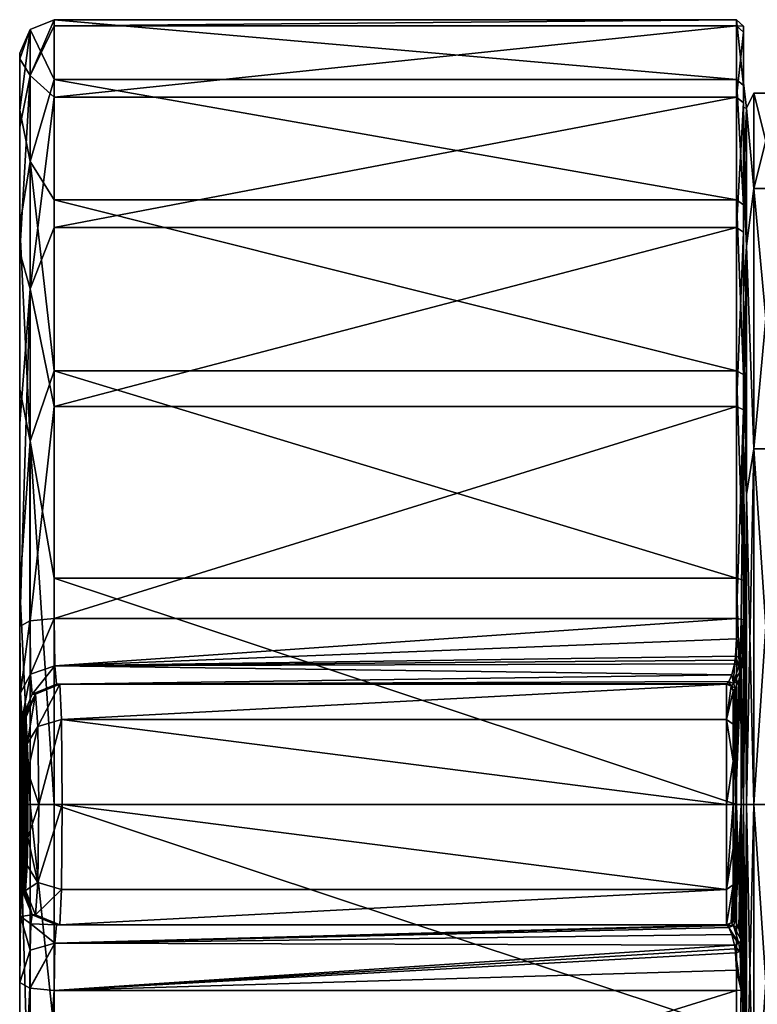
# Model space of a CAD drawing. Header units: metres. Extents: x -150 to 150, y -127 to 84.
# Tile 2 of 35: x -150 to -128, y -6 to 23. Entities that reach past the tile are written whole.
import ezdxf

# ---------------------------------------------------------------- set-up
doc = ezdxf.new("R2010")
doc.units = ezdxf.units.M
doc.layers.add('solid_26009713_SW0001', color=7, linetype='CONTINUOUS')

msp = doc.modelspace()

# ---------------------------------------------------------------- linework, layer by layer
at = {"layer": 'solid_26009713_SW0001'}
for points in [[(-149.257004, 21.216442, 8.113382), (-148.557724, 22.662012, 3.928514), (-148.557724, 22.837994, -2.725077)], [(-149.257004, 22.554853, -2.691292), (-148.557724, 22.837994, -2.725077), (-148.557724, 21.101402, -9.150455)], [(-149.257004, 22.554853, -2.691292), (-149.257004, 21.216442, 8.113382), (-148.557724, 22.837994, -2.725077)], [(-149.257004, 21.216442, 8.113382), (-148.557724, 20.588194, 10.25311), (-148.557724, 22.662012, 3.928514)], [(-128.704758, 22.837994, -2.725077), (-148.557724, 22.837994, -2.725077), (-148.557724, 22.662012, 3.928514)], [(-128.704758, 22.662012, 3.928514), (-128.704758, 22.837994, -2.725077), (-148.557724, 22.662012, 3.928514)], [(-128.704758, 21.101402, -9.150455), (-148.557724, 21.101402, -9.150455), (-148.557724, 22.837994, -2.725077)], [(-128.704758, 22.837994, -2.725077), (-128.704758, 21.101402, -9.150455), (-148.557724, 22.837994, -2.725077)], [(-128.704758, 22.662012, 3.928514), (-148.557724, 22.662012, 3.928514), (-148.557724, 20.588194, 10.25311)], [(-128.704758, 20.588194, 10.25311), (-128.704758, 22.662012, 3.928514), (-148.557724, 20.588194, 10.25311)], [(-128.504959, 20.926085, -9.07443), (-128.704758, 21.101402, -9.150455), (-128.704758, 22.837994, -2.725077)], [(-128.504959, 22.648249, -2.702436), (-128.704758, 22.837994, -2.725077), (-128.704758, 22.662012, 3.928514)], [(-128.504959, 20.926085, -9.07443), (-128.704758, 22.837994, -2.725077), (-128.504959, 22.648249, -2.702436)], [(-128.504959, 22.473728, 3.895875), (-128.704758, 22.662012, 3.928514), (-128.704758, 20.588194, 10.25311)], [(-128.504959, 22.648249, -2.702436), (-128.704758, 22.662012, 3.928514), (-128.504959, 22.473728, 3.895875)], [(-128.504959, 22.648249, -2.702436), (-128.5, 22.56418, 0.996745), (-128.5, 22.016846, -5.039271)], [(-128.504959, 22.648249, -2.702436), (-128.504959, 22.473728, 3.895875), (-128.5, 22.56418, 0.996745)], [(-128.504959, 20.926085, -9.07443), (-128.504959, 22.648249, -2.702436), (-128.5, 22.016846, -5.039271)], [(-149.257004, 22.554853, -2.691292), (-149.55748, 20.206224, -8.756593), (-149.55748, 21.867638, -2.603047)], [(-149.257004, 18.711744, -12.877697), (-149.55748, 20.206224, -8.756593), (-149.257004, 22.554853, -2.691292)], [(-149.257004, 22.554853, -2.691292), (-149.55748, 21.867638, -2.603047), (-149.55748, 21.69713, 3.768805)], [(-149.257004, 22.554853, -2.691292), (-149.55748, 21.69713, 3.768805), (-149.257004, 21.216442, 8.113382)], [(-149.257004, 18.711744, -12.877697), (-149.257004, 22.554853, -2.691292), (-148.557724, 21.101402, -9.150455)], [(-128.504959, 22.473728, 3.895875), (-128.704758, 20.588194, 10.25311), (-128.504959, 20.417141, 10.167924)], [(-128.504959, 22.473728, 3.895875), (-128.5, 21.48675, 6.960991), (-128.5, 22.56418, 0.996745)], [(-128.504959, 22.473728, 3.895875), (-128.504959, 20.417141, 10.167924), (-128.5, 21.48675, 6.960991)], [(-128.5, 22.016846, -5.039271), (-128.5, 22.56418, 0.996745), (-128.5, 21.48675, 6.960991)], [(-149.55748, 21.867638, -2.603047), (-149.55748, -21.867638, -2.603047), (-149.55748, -21.69713, 3.768805)], [(-149.55748, 21.69713, 3.768805), (-149.55748, 21.867638, -2.603047), (-149.55748, -21.69713, 3.768805)], [(-149.55748, 21.867638, -2.603047), (-149.55748, 20.206224, -8.756593), (-149.55748, -21.867638, -2.603047)], [(-128.504959, 20.926085, -9.07443), (-128.5, 22.016846, -5.039271), (-128.5, 19.884155, -10.712428)], [(-128.5, 21, 0.000003), (-128.5, 22.016846, -5.039271), (-128.5, 21.48675, 6.960991)], [(-128.5, 20.283915, -5.437163), (-128.5, 19.884155, -10.712428), (-128.5, 22.016846, -5.039271)], [(-128.5, 21, 0.000003), (-128.5, 20.283915, -5.437163), (-128.5, 22.016846, -5.039271)], [(-149.55748, 21.69713, 3.768805), (-149.55748, -21.69713, 3.768805), (-149.55748, -19.709007, 9.824687)], [(-149.55748, 19.709007, 9.824687), (-149.55748, 21.69713, 3.768805), (-149.55748, -19.709007, 9.824687)], [(-149.257004, 21.216442, 8.113382), (-149.55748, 21.69713, 3.768805), (-149.55748, 19.709007, 9.824687)], [(-149.257004, 21.216442, 8.113382), (-149.55748, 19.709007, 9.824687), (-149.55748, 16.070021, 15.057351)], [(-149.257004, 21.216442, 8.113382), (-149.55748, 16.070021, 15.057351), (-149.257004, 15.003987, 17.054173)], [(-149.257004, 21.216442, 8.113382), (-149.257004, 15.003987, 17.054173), (-148.557724, 20.588194, 10.25311)], [(-128.504959, 20.417141, 10.167924), (-128.5, 18.862123, 12.424012), (-128.5, 21.48675, 6.960991)], [(-128.5, 20.283913, 5.437168), (-128.5, 21.48675, 6.960991), (-128.5, 18.862123, 12.424012)], [(-128.5, 20.283913, 5.437168), (-128.5, 21, 0.000003), (-128.5, 21.48675, 6.960991)], [(-149.257004, 18.711744, -12.877697), (-148.557724, 21.101402, -9.150455), (-148.557724, 17.597668, -14.809527)], [(-128.704758, 17.597668, -14.809527), (-148.557724, 17.597668, -14.809527), (-148.557724, 21.101402, -9.150455)], [(-128.704758, 21.101402, -9.150455), (-128.704758, 17.597668, -14.809527), (-148.557724, 21.101402, -9.150455)], [(-128.504959, 17.45146, -14.686485), (-128.704758, 17.597668, -14.809527), (-128.704758, 21.101402, -9.150455)], [(-128.504959, 17.45146, -14.686485), (-128.704758, 21.101402, -9.150455), (-128.504959, 20.926085, -9.07443)], [(-128.504959, 17.45146, -14.686485), (-128.504959, 20.926085, -9.07443), (-128.5, 19.884155, -10.712428)], [(-128.412125, 20.266672, -4.625736), (-128.5, 20.283915, -5.437163), (-128.5, 21, 0.000003)], [(-128.412125, 20.266672, 4.625736), (-128.5, 21, 0.000003), (-128.5, 20.283913, 5.437168)], [(-128.412125, 20.266672, -4.625736), (-128.5, 21, 0.000003), (-128.412125, 20.266672, 4.625736)], [(-128.199997, 20.700001), (-128.412125, 20.266672, -4.625736), (-128.412125, 20.266672, 4.625736)], [(-128.199997, 17.926725, 10.35), (-128.199997, 20.700001), (-128.412125, 20.266672, 4.625736)], [(-128.199997, 20.700001), (-128.199997, 17.926725, -10.35), (-128.412125, 20.266672, -4.625736)], [(-128.199997, 17.926725, 10.35), (-127.5, 17.926725, 10.35), (-127.5, 20.700001)], [(-128.199997, 20.700001), (-127.5, 20.700001), (-127.5, 17.926725, -10.35)], [(-128.199997, 17.926725, 10.35), (-127.5, 20.700001), (-128.199997, 20.700001)], [(-128.199997, 20.700001), (-127.5, 17.926725, -10.35), (-128.199997, 17.926725, -10.35)], [(-149.257004, 15.003987, 17.054173), (-148.557724, 16.790213, 15.719057), (-148.557724, 20.588194, 10.25311)], [(-128.704758, 20.588194, 10.25311), (-148.557724, 20.588194, 10.25311), (-148.557724, 16.790213, 15.719057)], [(-128.704758, 16.790213, 15.719057), (-128.704758, 20.588194, 10.25311), (-148.557724, 16.790213, 15.719057)], [(-128.504959, 20.417141, 10.167924), (-128.704758, 20.588194, 10.25311), (-128.704758, 16.790213, 15.719057)], [(-128.504959, 20.417141, 10.167924), (-128.704758, 16.790213, 15.719057), (-128.504959, 16.650715, 15.588459)], [(-128.504959, 20.417141, 10.167924), (-128.504959, 16.650715, 15.588459), (-128.5, 18.862123, 12.424012)], [(-149.55748, 20.206224, -8.756593), (-149.55748, -20.206224, -8.756593), (-149.55748, -21.867638, -2.603047)], [(-149.55748, 20.206224, -8.756593), (-149.55748, 16.852203, -14.17648), (-149.55748, -20.206224, -8.756593)], [(-149.257004, 18.711744, -12.877697), (-149.55748, 16.852203, -14.17648), (-149.55748, 20.206224, -8.756593)], [(-128.5, 20.283915, -5.437163), (-128.5, 18.184536, -10.503456), (-128.5, 19.884155, -10.712428)], [(-128.412125, 16.252609, -12.961023), (-128.5, 18.184536, -10.503456), (-128.5, 20.283915, -5.437163)], [(-128.412125, 16.252609, -12.961023), (-128.5, 20.283915, -5.437163), (-128.412125, 20.266672, -4.625736)], [(-128.5, 18.184532, 10.503461), (-128.5, 20.283913, 5.437168), (-128.5, 18.862123, 12.424012)], [(-128.412125, 20.266672, 4.625736), (-128.5, 20.283913, 5.437168), (-128.5, 18.184532, 10.503461)], [(-128.412125, 20.266672, 4.625736), (-128.5, 18.184532, 10.503461), (-128.412125, 16.252609, 12.961023)], [(-128.199997, 17.926725, 10.35), (-128.412125, 20.266672, 4.625736), (-128.412125, 16.252609, 12.961023)], [(-128.199997, 17.926725, -10.35), (-128.412125, 16.252609, -12.961023), (-128.412125, 20.266672, -4.625736)], [(-128.504959, 17.45146, -14.686485), (-128.5, 19.884155, -10.712428), (-128.5, 16.319675, -15.614224)], [(-128.5, 18.184536, -10.503456), (-128.5, 16.319675, -15.614224), (-128.5, 19.884155, -10.712428)], [(-149.55748, 19.709007, 9.824687), (-149.55748, -19.709007, 9.824687), (-149.55748, -16.070021, 15.057351)], [(-149.55748, 16.070021, 15.057351), (-149.55748, 19.709007, 9.824687), (-149.55748, -16.070021, 15.057351)], [(-149.257004, 10.569992, -20.105713), (-149.55748, 16.852203, -14.17648), (-149.257004, 18.711744, -12.877697)], [(-149.257004, 18.711744, -12.877697), (-148.557724, 17.597668, -14.809527), (-148.557724, 12.620213, -19.228371)], [(-149.257004, 10.569992, -20.105713), (-149.257004, 18.711744, -12.877697), (-148.557724, 12.620213, -19.228371)], [(-128.504959, 16.650715, 15.588459), (-128.5, 14.879282, 16.992434), (-128.5, 18.862123, 12.424012)], [(-128.5, 18.184532, 10.503461), (-128.5, 18.862123, 12.424012), (-128.5, 14.879282, 16.992434)], [(-128.5, 18.184536, -10.503456), (-128.5, 14.844968, -14.853516), (-128.5, 16.319675, -15.614224)], [(-128.412125, 16.252609, -12.961023), (-128.5, 14.844968, -14.853516), (-128.5, 18.184536, -10.503456)], [(-128.5, 14.844964, 14.853519), (-128.5, 18.184532, 10.503461), (-128.5, 14.879282, 16.992434)], [(-128.412125, 16.252609, 12.961023), (-128.5, 18.184532, 10.503461), (-128.5, 14.844964, 14.853519)], [(-128.199997, 10.349999, 17.926725), (-128.199997, 17.926725, 10.35), (-128.412125, 16.252609, 12.961023)], [(-128.199997, 17.926725, -10.35), (-128.199997, 10.349999, -17.926725), (-128.412125, 16.252609, -12.961023)], [(-128.199997, 10.349999, 17.926725), (-127.5, 10.349999, 17.926725), (-127.5, 17.926725, 10.35)], [(-128.199997, 10.349999, 17.926725), (-127.5, 17.926725, 10.35), (-128.199997, 17.926725, 10.35)], [(-128.199997, 17.926725, -10.35), (-127.5, 17.926725, -10.35), (-127.5, 10.349999, -17.926725)], [(-128.199997, 17.926725, -10.35), (-127.5, 10.349999, -17.926725), (-128.199997, 10.349999, -17.926725)], [(-128.704758, 12.620213, -19.228371), (-148.557724, 12.620213, -19.228371), (-148.557724, 17.597668, -14.809527)], [(-128.704758, 17.597668, -14.809527), (-128.704758, 12.620213, -19.228371), (-148.557724, 17.597668, -14.809527)], [(-128.504959, 12.51536, -19.068615), (-128.704758, 12.620213, -19.228371), (-128.704758, 17.597668, -14.809527)], [(-128.504959, 12.51536, -19.068615), (-128.704758, 17.597668, -14.809527), (-128.504959, 17.45146, -14.686485)], [(-128.504959, 12.51536, -19.068615), (-128.504959, 17.45146, -14.686485), (-128.5, 16.319675, -15.614224)], [(-149.55748, 16.852203, -14.17648), (-149.55748, -16.852203, -14.17648), (-149.55748, -20.206224, -8.756593)], [(-149.55748, 16.852203, -14.17648), (-149.55748, 12.086282, -18.408998), (-149.55748, -16.852203, -14.17648)], [(-149.257004, 10.569992, -20.105713), (-149.55748, 12.086282, -18.408998), (-149.55748, 16.852203, -14.17648)], [(-149.257004, 15.003987, 17.054173), (-148.557724, 11.58613, 19.868608), (-148.557724, 16.790213, 15.719057)], [(-128.704758, 16.790213, 15.719057), (-148.557724, 16.790213, 15.719057), (-148.557724, 11.58613, 19.868608)], [(-128.704758, 11.58613, 19.868608), (-128.704758, 16.790213, 15.719057), (-148.557724, 11.58613, 19.868608)], [(-128.504959, 16.650715, 15.588459), (-128.704758, 16.790213, 15.719057), (-128.704758, 11.58613, 19.868608)], [(-128.504959, 16.650715, 15.588459), (-128.704758, 11.58613, 19.868608), (-128.504959, 11.489869, 19.703533)], [(-128.504959, 16.650715, 15.588459), (-128.504959, 11.489869, 19.703533), (-128.5, 14.879282, 16.992434)], [(-149.55748, 16.070021, 15.057351), (-149.55748, -16.070021, 15.057351), (-149.55748, -11.084973, 19.028736)], [(-149.55748, 11.084973, 19.028736), (-149.55748, 16.070021, 15.057351), (-149.55748, -11.084973, 19.028736)], [(-149.257004, 15.003987, 17.054173), (-149.55748, 16.070021, 15.057351), (-149.55748, 11.084973, 19.028736)], [(-128.504959, 12.51536, -19.068615), (-128.5, 16.319675, -15.614224), (-128.5, 11.580062, -19.391699)], [(-128.5, 14.844968, -14.853516), (-128.5, 11.580062, -19.391699), (-128.5, 16.319675, -15.614224)], [(-128.412125, 9.019518, -18.729221), (-128.5, 14.844968, -14.853516), (-128.412125, 16.252609, -12.961023)], [(-128.412125, 16.252609, 12.961023), (-128.5, 14.844964, 14.853519), (-128.5, 10.492908, 18.190624)], [(-128.412125, 16.252609, 12.961023), (-128.5, 10.492908, 18.190624), (-128.412125, 9.019518, 18.729221)], [(-128.199997, 10.349999, 17.926725), (-128.412125, 16.252609, 12.961023), (-128.412125, 9.019518, 18.729221)], [(-128.199997, 10.349999, -17.926725), (-128.412125, 9.019518, -18.729221), (-128.412125, 16.252609, -12.961023)], [(-149.257004, 15.003987, 17.054173), (-149.55748, 11.084973, 19.028736), (-149.55748, 5.181652, 21.403736)], [(-149.257004, 15.003987, 17.054173), (-149.55748, 5.181652, 21.403736), (-149.263947, 5.343057, 22.070446)], [(-149.257004, 15.003987, 17.054173), (-149.263947, 5.343057, 22.070446), (-149.257004, 5.344671, 22.077112)], [(-149.257004, 15.003987, 17.054173), (-149.257004, 5.344671, 22.077112), (-148.557724, 11.58613, 19.868608)], [(-128.504959, 5.366802, 22.168531), (-128.5, 4.075752, 22.215359), (-128.5, 14.879282, 16.992434)], [(-128.504959, 11.489869, 19.703533), (-128.504959, 5.366802, 22.168531), (-128.5, 14.879282, 16.992434)], [(-128.5, 10.492908, 18.190624), (-128.5, 14.879282, 16.992434), (-128.5, 4.075752, 22.215359)], [(-128.5, 10.492908, 18.190624), (-128.5, 14.844964, 14.853519), (-128.5, 14.879282, 16.992434)], [(-128.5, 14.844968, -14.853516), (-128.5, 10.492913, -18.19062), (-128.5, 11.580062, -19.391699)], [(-128.412125, 9.019518, -18.729221), (-128.5, 10.492913, -18.19062), (-128.5, 14.844968, -14.853516)], [(-149.257004, 10.569992, -20.105713), (-148.557724, 12.620213, -19.228371), (-148.557724, 6.585874, -22.03693)], [(-128.704758, 6.585874, -22.03693), (-148.557724, 6.585874, -22.03693), (-148.557724, 12.620213, -19.228371)], [(-128.704758, 12.620213, -19.228371), (-128.704758, 6.585874, -22.03693), (-148.557724, 12.620213, -19.228371)], [(-128.504959, 6.531157, -21.85384), (-128.704758, 6.585874, -22.03693), (-128.704758, 12.620213, -19.228371)], [(-128.504959, 6.531157, -21.85384), (-128.704758, 12.620213, -19.228371), (-128.504959, 12.51536, -19.068615)], [(-128.504959, 6.531157, -21.85384), (-128.504959, 12.51536, -19.068615), (-128.5, 11.580062, -19.391699)], [(-149.55748, 12.086282, -18.408998), (-149.55748, -12.086282, -18.408998), (-149.55748, -16.852203, -14.17648)], [(-149.55748, 12.086282, -18.408998), (-149.55748, 6.307447, -21.099421), (-149.55748, -12.086282, -18.408998)], [(-149.257004, 10.569992, -20.105713), (-149.55748, 6.307447, -21.099421), (-149.55748, 12.086282, -18.408998)], [(-149.257004, 5.344671, 22.077112), (-148.557724, 5.411765, 22.354258), (-148.557724, 11.58613, 19.868608)], [(-128.704758, 11.58613, 19.868608), (-148.557724, 5.411765, 22.354258), (-128.704758, 5.411765, 22.354258)], [(-128.704758, 11.58613, 19.868608), (-148.557724, 11.58613, 19.868608), (-148.557724, 5.411765, 22.354258)], [(-128.504959, 11.489869, 19.703533), (-128.704758, 11.58613, 19.868608), (-128.704758, 5.411765, 22.354258)], [(-128.566528, 5.398715, 22.30035), (-128.504959, 11.489869, 19.703533), (-128.704758, 5.411765, 22.354258)], [(-128.566528, 5.398715, 22.30035), (-128.504959, 5.366802, 22.168531), (-128.504959, 11.489869, 19.703533)], [(-128.504959, 6.531157, -21.85384), (-128.5, 11.580062, -19.391699), (-128.5, 6.006595, -21.772842)], [(-128.5, 10.492913, -18.19062), (-128.5, 6.006595, -21.772842), (-128.5, 11.580062, -19.391699)], [(-149.55748, 11.084973, 19.028736), (-149.55748, -11.084973, 19.028736), (-149.55748, -5.181652, 21.403736)], [(-149.55748, 5.181652, 21.403736), (-149.55748, 11.084973, 19.028736), (-149.55748, -5.181652, 21.403736)], [(-149.257004, 0, -22.714849), (-149.55748, 6.307447, -21.099421), (-149.257004, 10.569992, -20.105713)], [(-149.257004, 10.569992, -20.105713), (-148.557724, 6.585874, -22.03693), (-148.557724, 0, -23)], [(-149.257004, 0, -22.714849), (-149.257004, 10.569992, -20.105713), (-148.557724, 0, -23)], [(-128.5, 10.492913, -18.19062), (-128.5, 0, -21), (-128.5, 6.006595, -21.772842)], [(-128.412125, 0, -20.787868), (-128.5, 0, -21), (-128.5, 10.492913, -18.19062)], [(-128.412125, 0, -20.787868), (-128.5, 10.492913, -18.19062), (-128.412125, 9.019518, -18.729221)], [(-128.5, 10.492908, 18.190624), (-128.5, 4.075752, 22.215359), (-128.5, 0.001299, 22.586187)], [(-128.5, 0, 21), (-128.5, 10.492908, 18.190624), (-128.5, 0.001299, 22.586187)], [(-128.412125, 9.019518, 18.729221), (-128.5, 10.492908, 18.190624), (-128.5, 0, 21)], [(-128.199997, 10.349999, 17.926725), (-128.412125, 0, 20.787868), (-128.199997, 0, 20.700001)], [(-128.199997, 10.349999, 17.926725), (-128.412125, 9.019518, 18.729221), (-128.412125, 0, 20.787868)], [(-128.199997, 10.349999, -17.926725), (-128.199997, 0, -20.700001), (-128.412125, 9.019518, -18.729221)], [(-128.199997, 10.349999, -17.926725), (-127.5, 10.349999, -17.926725), (-127.5, 0, -20.700001)], [(-128.199997, 10.349999, -17.926725), (-127.5, 0, -20.700001), (-128.199997, 0, -20.700001)], [(-128.199997, 0, 20.700001), (-127.5, 0, 20.700001), (-127.5, 10.349999, 17.926725)], [(-128.199997, 10.349999, 17.926725), (-128.199997, 0, 20.700001), (-127.5, 10.349999, 17.926725)], [(-128.412125, 9.019518, 18.729221), (-128.5, 0, 21), (-128.412125, 0, 20.787868)], [(-128.199997, 0, -20.700001), (-128.412125, 0, -20.787868), (-128.412125, 9.019518, -18.729221)], [(-149.55748, 6.307447, -21.099421), (-149.55748, -6.307447, -21.099421), (-149.55748, -12.086282, -18.408998)], [(-149.55748, 6.307447, -21.099421), (-149.55748, 0, -22.02202), (-149.55748, -6.307447, -21.099421)], [(-149.257004, 0, -22.714849), (-149.55748, 0, -22.02202), (-149.55748, 6.307447, -21.099421)], [(-128.704758, 0, -23), (-148.557724, 0, -23), (-148.557724, 6.585874, -22.03693)], [(-128.704758, 6.585874, -22.03693), (-128.704758, 0, -23), (-148.557724, 6.585874, -22.03693)], [(-128.504959, 0, -22.808908), (-128.704758, 0, -23), (-128.704758, 6.585874, -22.03693)], [(-128.504959, 0, -22.808908), (-128.704758, 6.585874, -22.03693), (-128.504959, 6.531157, -21.85384)], [(-128.504959, 6.531157, -21.85384), (-128.5, 6.006595, -21.772842), (-128.5, 0.000596, -22.586187)], [(-128.504959, 0, -22.808908), (-128.504959, 6.531157, -21.85384), (-128.5, 0.000596, -22.586187)], [(-128.5, 0, -21), (-128.5, 0.000596, -22.586187), (-128.5, 6.006595, -21.772842)], [(-149.263947, 5.343057, 22.070446), (-149.55748, 5.181652, 21.403736), (-149.53833, 3.252236, 22.64295)], [(-149.55748, 5.181652, 21.403736), (-149.55748, -5.181652, 21.403736), (-149.538345, -3.253279, 22.641624)], [(-149.53833, 3.252236, 22.64295), (-149.55748, 5.181652, 21.403736), (-149.538345, -3.253279, 22.641624)], [(-149.263947, 5.343057, 22.070446), (-149.53833, 3.252236, 22.64295), (-149.24472, 3.798804, 23.066469)], [(-149.257004, 5.344671, 22.077112), (-149.263947, 5.343057, 22.070446), (-149.24472, 3.798804, 23.066469)], [(-149.257004, 5.344671, 22.077112), (-149.24472, 3.798804, 23.066469), (-148.557724, 5.411765, 22.354258)], [(-149.24472, 3.798804, 23.066469), (-148.538605, 4.035366, 23.238037), (-148.557724, 5.411765, 22.354258)], [(-148.538605, 4.035366, 23.238037), (-128.704758, 5.411765, 22.354258), (-148.557724, 5.411765, 22.354258)], [(-128.709976, 4.823386, 22.578262), (-128.704758, 5.411765, 22.354258), (-148.538605, 4.035366, 23.238037)], [(-128.601822, 4.275219, 22.903847), (-128.704758, 5.411765, 22.354258), (-128.709976, 4.823386, 22.578262)], [(-128.601822, 4.275219, 22.903847), (-128.566528, 5.398715, 22.30035), (-128.704758, 5.411765, 22.354258)], [(-128.601822, 4.275219, 22.903847), (-128.536957, 4.185961, 22.812107), (-128.566528, 5.398715, 22.30035)], [(-128.566528, 5.398715, 22.30035), (-128.536957, 4.185961, 22.812107), (-128.510345, 4.734322, 22.413095)], [(-128.566528, 5.398715, 22.30035), (-128.510345, 4.734322, 22.413095), (-128.504959, 5.366802, 22.168531)], [(-128.504959, 5.366802, 22.168531), (-128.510345, 4.734322, 22.413095), (-128.509247, 4.131282, 22.514193)], [(-128.504959, 5.366802, 22.168531), (-128.509247, 4.131282, 22.514193), (-128.5, 4.075752, 22.215359)], [(-128.735474, 4.316278, 22.936073), (-128.709976, 4.823386, 22.578262), (-148.538605, 4.035366, 23.238037)], [(-128.601822, 4.275219, 22.903847), (-128.709976, 4.823386, 22.578262), (-128.735474, 4.316278, 22.936073)], [(-128.510345, 4.734322, 22.413095), (-128.536957, 4.185961, 22.812107), (-128.509247, 4.131282, 22.514193)], [(-128.748611, 4.198924, 23.050249), (-128.735474, 4.316278, 22.936073), (-148.538605, 4.035366, 23.238037)], [(-128.633835, 4.043331, 23.148865), (-128.735474, 4.316278, 22.936073), (-128.748611, 4.198924, 23.050249)], [(-128.633835, 4.043331, 23.148865), (-128.601822, 4.275219, 22.903847), (-128.735474, 4.316278, 22.936073)], [(-149.24472, 3.798804, 23.066469), (-149.195389, 3.207991, 24.801588), (-148.538605, 4.035366, 23.238037)], [(-149.195389, 3.207991, 24.801588), (-148.489395, 3.5, 24.784067), (-148.538605, 4.035366, 23.238037)], [(-128.765305, 4.090591, 23.170328), (-128.748611, 4.198924, 23.050249), (-148.538605, 4.035366, 23.238037)], [(-128.839828, 3.776896, 23.640474), (-128.765305, 4.090591, 23.170328), (-148.538605, 4.035366, 23.238037)], [(-128.839828, 3.776896, 23.640474), (-148.538605, 4.035366, 23.238037), (-148.489395, 3.5, 24.784067)], [(-128.793884, 3.518368, 24.178934), (-128.765305, 4.090591, 23.170328), (-128.839828, 3.776896, 23.640474)], [(-128.793884, 3.518368, 24.178934), (-128.633835, 4.043331, 23.148865), (-128.765305, 4.090591, 23.170328)], [(-128.793884, 3.518368, 24.178934), (-128.568024, 3.943377, 23.073639), (-128.633835, 4.043331, 23.148865)], [(-128.633835, 4.043331, 23.148865), (-128.748611, 4.198924, 23.050249), (-128.765305, 4.090591, 23.170328)], [(-128.633835, 4.043331, 23.148865), (-128.568024, 3.943377, 23.073639), (-128.601822, 4.275219, 22.903847)], [(-128.601822, 4.275219, 22.903847), (-128.568024, 3.943377, 23.073639), (-128.550552, 4.060489, 22.938745)], [(-128.601822, 4.275219, 22.903847), (-128.550552, 4.060489, 22.938745), (-128.536957, 4.185961, 22.812107)], [(-128.568024, 3.943377, 23.073639), (-128.5, 0.001299, 22.586187), (-128.5, 4.075752, 22.215359)], [(-128.550552, 4.060489, 22.938745), (-128.568024, 3.943377, 23.073639), (-128.5, 4.075752, 22.215359)], [(-128.509247, 4.131282, 22.514193), (-128.536957, 4.185961, 22.812107), (-128.550552, 4.060489, 22.938745)], [(-128.509247, 4.131282, 22.514193), (-128.550552, 4.060489, 22.938745), (-128.5, 4.075752, 22.215359)], [(-149.24472, 3.798804, 23.066469), (-149.53833, 3.252236, 22.64295), (-149.489075, 2.502502, 24.808876)], [(-149.24472, 3.798804, 23.066469), (-149.489075, 2.502502, 24.808876), (-149.195389, 3.207991, 24.801588)], [(-128.929245, 3.576093, 24.171961), (-128.839828, 3.776896, 23.640474), (-148.489395, 3.5, 24.784067)], [(-128.793884, 3.518368, 24.178934), (-128.839828, 3.776896, 23.640474), (-128.929245, 3.576093, 24.171961)], [(-128.793884, 3.518368, 24.178934), (-128.641663, 3.607015, 23.575682), (-128.568024, 3.943377, 23.073639)], [(-128.731964, 0, 24.391817), (-128.568024, 3.943377, 23.073639), (-128.641663, 3.607015, 23.575682)], [(-128.731964, 0, 24.391817), (-128.568024, 0, 23.408182), (-128.568024, 3.943377, 23.073639)], [(-128.568024, 0, 23.408182), (-128.5, 0.001299, 22.586187), (-128.568024, 3.943377, 23.073639)], [(-149.195389, 3.207991, 24.801588), (-148.390259, 3.5, 28.5), (-148.441559, 3.5, 26.64208)], [(-149.195389, 3.207991, 24.801588), (-149.096191, 3.207991, 28.520147), (-148.390259, 3.5, 28.5)], [(-149.195389, 3.207991, 24.801588), (-148.441559, 3.5, 26.64208), (-148.489395, 3.5, 24.784067)], [(-149.096191, 3.207991, 28.520147), (-149.031464, 2.268696, 30.788023), (-148.390259, 3.5, 28.5)], [(-149.031464, 2.268696, 30.788023), (-148.339798, 2.474823, 30.974924), (-148.390259, 3.5, 28.5)], [(-128.972412, 3.518693, 24.47892), (-128.929245, 3.576093, 24.171961), (-148.489395, 3.5, 24.784067)], [(-128.972412, 3.518693, 24.47892), (-148.489395, 3.5, 24.784067), (-128.995712, 3.5, 24.784067)], [(-148.489395, 3.5, 24.784067), (-129, 3.5, 28.5), (-129, 3.5, 24.996927)], [(-128.998932, 3.5, 24.890484), (-148.489395, 3.5, 24.784067), (-129, 3.5, 24.996927)], [(-148.489395, 3.5, 24.784067), (-148.390259, 3.5, 28.5), (-129, 3.5, 28.5)], [(-148.489395, 3.5, 24.784067), (-148.441559, 3.5, 26.64208), (-148.390259, 3.5, 28.5)], [(-128.998932, 3.5, 24.890484), (-128.995712, 3.5, 24.784067), (-148.489395, 3.5, 24.784067)], [(-148.339798, 2.474823, 30.974924), (-129, 3.5, 28.5), (-148.390259, 3.5, 28.5)], [(-129, 2.474874, 30.974874), (-129, 3.5, 28.5), (-148.339798, 2.474823, 30.974924)], [(-128.858582, 3.441421, 28.5), (-129, 3.5, 24.996927), (-129, 3.5, 28.5)], [(-128.858582, 3.441421, 24.996927), (-128.998932, 3.5, 24.890484), (-129, 3.5, 24.996927)], [(-128.858582, 3.441421, 28.5), (-128.858582, 3.441421, 24.996927), (-129, 3.5, 24.996927)], [(-128.858582, 3.441421, 28.5), (-129, 3.5, 28.5), (-129, 2.474874, 30.974874)], [(-128.858582, 3.441421, 28.5), (-129, 2.474874, 30.974874), (-128.800003, 3.3, 28.5)], [(-128.858582, 3.441421, 24.996927), (-128.995712, 3.5, 24.784067), (-128.998932, 3.5, 24.890484)], [(-128.854782, 3.4418, 24.789742), (-128.972412, 3.518693, 24.47892), (-128.995712, 3.5, 24.784067)], [(-128.854782, 3.4418, 24.789742), (-128.995712, 3.5, 24.784067), (-128.858582, 3.441421, 24.996927)], [(-128.854782, 3.4418, 24.789742), (-128.929245, 3.576093, 24.171961), (-128.972412, 3.518693, 24.47892)], [(-128.854782, 3.4418, 24.789742), (-128.793884, 3.518368, 24.178934), (-128.929245, 3.576093, 24.171961)], [(-128.854782, 3.4418, 24.789742), (-128.858582, 3.441421, 24.996927), (-128.800003, 3.3, 24.996927)], [(-128.858582, 3.441421, 24.996927), (-128.800003, 3.3, 28.5), (-128.800003, 3.3, 24.996927)], [(-128.858582, 3.441421, 28.5), (-128.800003, 3.3, 28.5), (-128.858582, 3.441421, 24.996927)], [(-128.854782, 3.4418, 24.789742), (-128.731964, 3.386746, 24.155552), (-128.793884, 3.518368, 24.178934)], [(-128.854782, 3.4418, 24.789742), (-128.795883, 3.301071, 24.792112), (-128.731964, 3.386746, 24.155552)], [(-128.854782, 3.4418, 24.789742), (-128.800003, 3.3, 24.996927), (-128.798965, 3.300534, 24.894508)], [(-128.854782, 3.4418, 24.789742), (-128.798965, 3.300534, 24.894508), (-128.795883, 3.301071, 24.792112)], [(-128.793884, 3.518368, 24.178934), (-128.731964, 3.386746, 24.155552), (-128.641663, 3.607015, 23.575682)], [(-128.731964, 0, 24.391817), (-128.641663, 3.607015, 23.575682), (-128.731964, 3.386746, 24.155552)], [(-149.53833, 3.252236, 22.64295), (-149.538345, -3.253279, 22.641624), (-149.489075, -2.502502, 24.808876)], [(-149.489075, 2.502502, 24.808876), (-149.53833, 3.252236, 22.64295), (-149.489075, -2.502502, 24.808876)], [(-149.096191, 3.207991, 28.520147), (-149.489075, 2.502502, 24.808876), (-149.441193, 2.502502, 26.668749)], [(-149.195389, 3.207991, 24.801588), (-149.489075, 2.502502, 24.808876), (-149.096191, 3.207991, 28.520147)], [(-149.096191, 3.207991, 28.520147), (-149.441193, 2.502502, 26.668749), (-149.389847, 2.502502, 28.528528)], [(-149.096191, 3.207991, 28.520147), (-149.389847, 2.502502, 28.528528), (-149.339401, 1.771387, 30.296206)], [(-149.096191, 3.207991, 28.520147), (-149.339401, 1.771387, 30.296206), (-149.031464, 2.268696, 30.788023)], [(-128.800003, 3.3, 28.5), (-129, 2.474874, 30.974874), (-128.800003, 2.335949, 30.830952)], [(-128.800003, 0.000566, 25.213812), (-128.731964, 0, 24.391817), (-128.731964, 3.386746, 24.155552)], [(-128.773453, 3.322989, 24.474649), (-128.800003, 0.000566, 25.213812), (-128.731964, 3.386746, 24.155552)], [(-128.773453, 3.322989, 24.474649), (-128.795883, 3.301071, 24.792112), (-128.800003, 0.000566, 25.213812)], [(-128.795883, 3.301071, 24.792112), (-128.798965, 3.300534, 24.894508), (-128.800003, 0.000566, 25.213812)], [(-128.798965, 3.300534, 24.894508), (-128.800003, 3.3, 24.996927), (-128.800003, 0.000566, 25.213812)], [(-128.800003, 3.3, 28.5), (-128.800003, -3.3, 28.5), (-128.800003, -3.3, 24.996927)], [(-128.800003, 0.000566, 25.213812), (-128.800003, 3.3, 28.5), (-128.800003, -3.3, 24.996927)], [(-128.800003, 3.3, 28.5), (-128.800003, 2.335949, 30.830952), (-128.800003, -3.3, 28.5)], [(-128.800003, 0.000566, 25.213812), (-128.800003, 3.3, 24.996927), (-128.800003, 3.3, 28.5)], [(-128.773453, 3.322989, 24.474649), (-128.731964, 3.386746, 24.155552), (-128.795883, 3.301071, 24.792112)], [(-149.441193, -2.502502, 26.668749), (-149.489075, 2.502502, 24.808876), (-149.489075, -2.502502, 24.808876)], [(-149.441193, -2.502502, 26.668749), (-149.441193, 2.502502, 26.668749), (-149.489075, 2.502502, 24.808876)], [(-149.389847, -2.502502, 28.528528), (-149.389847, 2.502502, 28.528528), (-149.441193, 2.502502, 26.668749)], [(-149.441193, -2.502502, 26.668749), (-149.389847, -2.502502, 28.528528), (-149.441193, 2.502502, 26.668749)], [(-149.339417, -1.772375, 30.29521), (-149.339401, 1.771387, 30.296206), (-149.389847, 2.502502, 28.528528)], [(-149.389847, -2.502502, 28.528528), (-149.339417, -1.772375, 30.29521), (-149.389847, 2.502502, 28.528528)], [(-149.031464, 2.268696, 30.788023), (-149.004639, 0.000149, 31.727837), (-148.339798, 2.474823, 30.974924)], [(-149.004639, 0.000149, 31.727837), (-148.318909, -0.000267, 32), (-148.339798, 2.474823, 30.974924)], [(-129, 0, 32), (-129, 2.474874, 30.974874), (-148.339798, 2.474823, 30.974924)], [(-129, 0, 32), (-148.339798, 2.474823, 30.974924), (-148.318909, -0.000267, 32)], [(-128.800003, 1.264477, 31.54813), (-129, 2.474874, 30.974874), (-129, 0, 32)], [(-128.800003, 2.335949, 30.830952), (-129, 2.474874, 30.974874), (-128.800003, 1.264477, 31.54813)], [(-128.800003, 2.335949, 30.830952), (-128.800003, -2.335949, 30.830952), (-128.800003, -3.3, 28.5)], [(-128.800003, 2.335949, 30.830952), (-128.800003, 1.264477, 31.54813), (-128.800003, -2.335949, 30.830952)], [(-149.031464, 2.268696, 30.788023), (-149.339401, 1.771387, 30.296206), (-149.323868, 0.958505, 30.840181)], [(-149.031464, 2.268696, 30.788023), (-149.323868, 0.958505, 30.840181), (-149.004639, 0.000149, 31.727837)], [(-149.339417, -1.772375, 30.29521), (-149.323883, -0.959794, 30.839643), (-149.339401, 1.771387, 30.296206)], [(-149.323883, -0.959794, 30.839643), (-149.323868, 0.958505, 30.840181), (-149.339401, 1.771387, 30.296206)], [(-128.800003, 1.264477, 31.54813), (-129, 0, 32), (-128.800003, 0, 31.799997)], [(-128.800003, 1.264477, 31.54813), (-128.800003, -1.264477, 31.54813), (-128.800003, -2.335949, 30.830952)], [(-128.800003, 1.264477, 31.54813), (-128.800003, 0, 31.799997), (-128.800003, -1.264477, 31.54813)], [(-149.323883, -0.959794, 30.839643), (-149.31842, -0.000698, 31.031019), (-149.323868, 0.958505, 30.840181)], [(-149.004639, 0.000149, 31.727837), (-149.323868, 0.958505, 30.840181), (-149.31842, -0.000698, 31.031019)], [(-149.257004, -10.569992, -20.105713), (-149.55748, -6.307447, -21.099421), (-149.55748, 0, -22.02202)], [(-149.257004, -10.569992, -20.105713), (-149.55748, 0, -22.02202), (-149.257004, 0, -22.714849)], [(-149.004639, 0.000149, 31.727837), (-149.31842, -0.000698, 31.031019), (-149.323883, -0.959794, 30.839643)], [(-149.004639, 0.000149, 31.727837), (-149.323883, -0.959794, 30.839643), (-149.031464, -2.268481, 30.788235)], [(-149.257004, 0, -22.714849), (-148.557724, 0, -23), (-148.557724, -6.585874, -22.03693)], [(-149.004639, 0.000149, 31.727837), (-149.031464, -2.268481, 30.788235), (-148.318909, -0.000267, 32)], [(-128.704758, -6.585874, -22.03693), (-148.557724, -6.585874, -22.03693), (-148.557724, 0, -23)], [(-128.704758, 0, -23), (-128.704758, -6.585874, -22.03693), (-148.557724, 0, -23)], [(-129, -2.474874, 30.974874), (-129, 0, 32), (-148.318909, -0.000267, 32)], [(-128.800003, 0, 31.799997), (-129, 0, 32), (-129, -2.474874, 30.974874)], [(-128.800003, 0, 31.799997), (-129, -2.474874, 30.974874), (-128.800003, -1.264477, 31.54813)], [(-128.800003, 0.000566, 25.213812), (-128.800003, -3.3, 24.996927), (-128.731964, 0, 24.391817)], [(-128.504959, -6.531157, -21.85384), (-128.704758, -6.585874, -22.03693), (-128.704758, 0, -23)], [(-128.504959, -6.531157, -21.85384), (-128.704758, 0, -23), (-128.504959, 0, -22.808908)], [(-128.568024, -3.943377, 23.073639), (-128.5, 0.001299, 22.586187), (-128.568024, 0, 23.408182)], [(-128.550552, -4.060474, 22.938761), (-128.5, 0.001299, 22.586187), (-128.568024, -3.943377, 23.073639)], [(-128.550552, -4.060474, 22.938761), (-128.536957, -4.185953, 22.812115), (-128.5, 0.001299, 22.586187)], [(-128.536957, -4.185953, 22.812115), (-128.509247, -4.131296, 22.51425), (-128.5, 0.001299, 22.586187)], [(-128.509247, -4.131296, 22.51425), (-128.5, -4.076435, 22.215277), (-128.5, 0.001299, 22.586187)], [(-128.504959, 0, -22.808908), (-128.5, 0.000596, -22.586187), (-128.5, -6.005446, -21.773159)], [(-128.5, 0, 21), (-128.5, 0.001299, 22.586187), (-128.5, -4.076435, 22.215277)], [(-128.5, 0, -21), (-128.5, -6.005446, -21.773159), (-128.5, 0.000596, -22.586187)], [(-128.5, -10.492913, 18.19062), (-128.5, 0, 21), (-128.5, -4.076435, 22.215277)], [(-128.412125, -9.019518, -18.729221), (-128.5, 0, -21), (-128.412125, 0, -20.787868)], [(-128.412125, 0, 20.787868), (-128.5, 0, 21), (-128.5, -10.492913, 18.19062)], [(-128.412125, -9.019518, 18.729221), (-128.199997, 0, 20.700001), (-128.412125, 0, 20.787868)], [(-128.199997, -10.349999, 17.926725), (-128.199997, 0, 20.700001), (-128.412125, -9.019518, 18.729221)], [(-128.199997, -10.349999, -17.926725), (-128.412125, 0, -20.787868), (-128.199997, 0, -20.700001)], [(-128.199997, -10.349999, -17.926725), (-128.412125, -9.019518, -18.729221), (-128.412125, 0, -20.787868)], [(-128.199997, -10.349999, 17.926725), (-127.5, -10.349999, 17.926725), (-127.5, 0, 20.700001)], [(-128.199997, -10.349999, 17.926725), (-127.5, 0, 20.700001), (-128.199997, 0, 20.700001)], [(-149.257004, -10.569992, -20.105713), (-149.257004, 0, -22.714849), (-148.557724, -6.585874, -22.03693)], [(-149.031464, -2.268481, 30.788235), (-148.339813, -2.4752, 30.974548), (-148.318909, -0.000267, 32)], [(-129, -2.474874, 30.974874), (-148.318909, -0.000267, 32), (-148.339813, -2.4752, 30.974548)], [(-128.798965, -3.300534, 24.894508), (-128.731964, 0, 24.391817), (-128.800003, -3.3, 24.996927)], [(-128.798965, -3.300534, 24.894508), (-128.795883, -3.301071, 24.792112), (-128.731964, 0, 24.391817)], [(-128.795883, -3.301071, 24.792112), (-128.773453, -3.322984, 24.474688), (-128.731964, 0, 24.391817)], [(-128.773453, -3.322984, 24.474688), (-128.731964, -3.386746, 24.155552), (-128.731964, 0, 24.391817)], [(-128.731964, -3.386746, 24.155552), (-128.641678, -3.607006, 23.575697), (-128.568024, 0, 23.408182)], [(-128.731964, 0, 24.391817), (-128.731964, -3.386746, 24.155552), (-128.568024, 0, 23.408182)], [(-128.641678, -3.607006, 23.575697), (-128.568024, -3.943377, 23.073639), (-128.568024, 0, 23.408182)], [(-128.504959, -6.531157, -21.85384), (-128.504959, 0, -22.808908), (-128.5, -6.005446, -21.773159)], [(-128.5, -10.492908, -18.190624), (-128.5, -6.005446, -21.773159), (-128.5, 0, -21)], [(-128.412125, -9.019518, -18.729221), (-128.5, -10.492908, -18.190624), (-128.5, 0, -21)], [(-128.412125, -9.019518, 18.729221), (-128.412125, 0, 20.787868), (-128.5, -10.492913, 18.19062)], [(-128.199997, 0, -20.700001), (-127.5, 0, -20.700001), (-127.5, -10.349999, -17.926725)], [(-128.199997, -10.349999, -17.926725), (-128.199997, 0, -20.700001), (-127.5, -10.349999, -17.926725)], [(-149.031464, -2.268481, 30.788235), (-149.323883, -0.959794, 30.839643), (-149.339417, -1.772375, 30.29521)], [(-128.800003, -1.264477, 31.54813), (-129, -2.474874, 30.974874), (-128.800003, -2.335949, 30.830952)], [(-149.031464, -2.268481, 30.788235), (-149.339417, -1.772375, 30.29521), (-149.389847, -2.502502, 28.528528)], [(-149.031464, -2.268481, 30.788235), (-149.389847, -2.502502, 28.528528), (-149.096191, -3.207991, 28.520147)], [(-149.031464, -2.268481, 30.788235), (-149.096191, -3.207991, 28.520147), (-148.339813, -2.4752, 30.974548)], [(-149.195389, -3.207991, 24.801588), (-149.489075, -2.502502, 24.808876), (-149.538345, -3.253279, 22.641624)], [(-149.195389, -3.207991, 24.801588), (-149.441193, -2.502502, 26.668749), (-149.489075, -2.502502, 24.808876)], [(-149.195389, -3.207991, 24.801588), (-149.389847, -2.502502, 28.528528), (-149.441193, -2.502502, 26.668749)], [(-149.096191, -3.207991, 28.520147), (-149.389847, -2.502502, 28.528528), (-149.195389, -3.207991, 24.801588)], [(-149.096191, -3.207991, 28.520147), (-148.390259, -3.5, 28.5), (-148.339813, -2.4752, 30.974548)], [(-129, -2.474874, 30.974874), (-148.390259, -3.5, 28.5), (-129, -3.5, 28.5)], [(-129, -2.474874, 30.974874), (-148.339813, -2.4752, 30.974548), (-148.390259, -3.5, 28.5)], [(-128.800003, -2.335949, 30.830952), (-129, -2.474874, 30.974874), (-129, -3.5, 28.5)], [(-128.858582, -3.441421, 28.5), (-128.800003, -2.335949, 30.830952), (-129, -3.5, 28.5)], [(-128.858582, -3.441421, 28.5), (-128.800003, -3.3, 28.5), (-128.800003, -2.335949, 30.830952)], [(-149.255219, -4.233943, 22.621576), (-149.538345, -3.253279, 22.641624), (-149.55748, -5.181652, 21.403736)], [(-149.230759, -3.473094, 23.596556), (-149.195389, -3.207991, 24.801588), (-149.538345, -3.253279, 22.641624)], [(-149.230759, -3.473094, 23.596556), (-149.538345, -3.253279, 22.641624), (-149.255219, -4.233943, 22.621576)], [(-149.230759, -3.473094, 23.596556), (-148.489395, -3.5, 24.784067), (-149.195389, -3.207991, 24.801588)], [(-149.096191, -3.207991, 28.520147), (-149.195389, -3.207991, 24.801588), (-148.489395, -3.5, 24.784067)], [(-149.096191, -3.207991, 28.520147), (-148.489395, -3.5, 24.784067), (-148.441559, -3.5, 26.64208)], [(-149.096191, -3.207991, 28.520147), (-148.441559, -3.5, 26.64208), (-148.390259, -3.5, 28.5)], [(-128.858582, -3.441421, 28.5), (-128.800003, -3.3, 24.996927), (-128.800003, -3.3, 28.5)], [(-128.858582, -3.441421, 24.996927), (-128.798965, -3.300534, 24.894508), (-128.800003, -3.3, 24.996927)], [(-128.858582, -3.441421, 24.996927), (-128.800003, -3.3, 24.996927), (-128.858582, -3.441421, 28.5)], [(-128.858582, -3.441421, 24.996927), (-128.795883, -3.301071, 24.792112), (-128.798965, -3.300534, 24.894508)], [(-128.854782, -3.4418, 24.789742), (-128.795883, -3.301071, 24.792112), (-128.858582, -3.441421, 24.996927)], [(-128.854782, -3.4418, 24.789742), (-128.773453, -3.322984, 24.474688), (-128.795883, -3.301071, 24.792112)], [(-128.854782, -3.4418, 24.789742), (-128.731964, -3.386746, 24.155552), (-128.773453, -3.322984, 24.474688)], [(-128.793884, -3.518368, 24.178934), (-128.731964, -3.386746, 24.155552), (-128.854782, -3.4418, 24.789742)], [(-128.793884, -3.518368, 24.178934), (-128.641678, -3.607006, 23.575697), (-128.731964, -3.386746, 24.155552)], [(-149.230759, -3.473094, 23.596556), (-149.255219, -4.233943, 22.621576), (-148.538605, -4.035563, 23.237785)], [(-149.230759, -3.473094, 23.596556), (-148.538605, -4.035563, 23.237785), (-148.489395, -3.5, 24.784067)], [(-148.538605, -4.035563, 23.237785), (-128.995712, -3.5, 24.784067), (-148.489395, -3.5, 24.784067)], [(-128.972412, -3.518695, 24.478901), (-128.995712, -3.5, 24.784067), (-148.538605, -4.035563, 23.237785)], [(-128.929245, -3.576093, 24.171961), (-128.972412, -3.518695, 24.478901), (-148.538605, -4.035563, 23.237785)], [(-128.839844, -3.776837, 23.640589), (-128.929245, -3.576093, 24.171961), (-148.538605, -4.035563, 23.237785)], [(-148.441559, -3.5, 26.64208), (-148.489395, -3.5, 24.784067), (-128.995712, -3.5, 24.784067)], [(-148.390259, -3.5, 28.5), (-148.441559, -3.5, 26.64208), (-128.995712, -3.5, 24.784067)], [(-128.998932, -3.5, 24.890484), (-148.390259, -3.5, 28.5), (-128.995712, -3.5, 24.784067)], [(-129, -3.5, 24.996927), (-129, -3.5, 28.5), (-148.390259, -3.5, 28.5)], [(-128.998932, -3.5, 24.890484), (-129, -3.5, 24.996927), (-148.390259, -3.5, 28.5)], [(-128.858582, -3.441421, 24.996927), (-129, -3.5, 24.996927), (-128.995712, -3.5, 24.784067)], [(-128.858582, -3.441421, 24.996927), (-129, -3.5, 28.5), (-129, -3.5, 24.996927)], [(-128.858582, -3.441421, 24.996927), (-128.858582, -3.441421, 28.5), (-129, -3.5, 28.5)], [(-128.998932, -3.5, 24.890484), (-128.995712, -3.5, 24.784067), (-129, -3.5, 24.996927)], [(-128.854782, -3.4418, 24.789742), (-128.858582, -3.441421, 24.996927), (-128.995712, -3.5, 24.784067)], [(-128.793884, -3.518368, 24.178934), (-128.854782, -3.4418, 24.789742), (-128.995712, -3.5, 24.784067)], [(-128.793884, -3.518368, 24.178934), (-128.995712, -3.5, 24.784067), (-128.972412, -3.518695, 24.478901)], [(-128.793884, -3.518368, 24.178934), (-128.972412, -3.518695, 24.478901), (-128.929245, -3.576093, 24.171961)], [(-128.633835, -4.043331, 23.148865), (-128.793884, -3.518368, 24.178934), (-128.929245, -3.576093, 24.171961)], [(-128.633835, -4.043331, 23.148865), (-128.929245, -3.576093, 24.171961), (-128.839844, -3.776837, 23.640589)], [(-128.793884, -3.518368, 24.178934), (-128.568024, -3.943377, 23.073639), (-128.641678, -3.607006, 23.575697)], [(-128.633835, -4.043331, 23.148865), (-128.568024, -3.943377, 23.073639), (-128.793884, -3.518368, 24.178934)], [(-128.765305, -4.090591, 23.170328), (-128.839844, -3.776837, 23.640589), (-148.538605, -4.035563, 23.237785)], [(-128.633835, -4.043331, 23.148865), (-128.839844, -3.776837, 23.640589), (-128.765305, -4.090591, 23.170328)], [(-128.601822, -4.275212, 22.903852), (-128.568024, -3.943377, 23.073639), (-128.633835, -4.043331, 23.148865)], [(-128.601822, -4.275212, 22.903852), (-128.550552, -4.060474, 22.938761), (-128.568024, -3.943377, 23.073639)], [(-149.255219, -4.233943, 22.621576), (-149.55748, -5.181652, 21.403736), (-149.263947, -5.343057, 22.070446)], [(-149.263947, -5.343057, 22.070446), (-149.257004, -5.344671, 22.077112), (-148.538605, -4.035563, 23.237785)], [(-149.255219, -4.233943, 22.621576), (-149.263947, -5.343057, 22.070446), (-148.538605, -4.035563, 23.237785)], [(-149.257004, -5.344671, 22.077112), (-148.557724, -5.411765, 22.354258), (-148.538605, -4.035563, 23.237785)], [(-128.765305, -4.090591, 23.170328), (-148.538605, -4.035563, 23.237785), (-148.557724, -5.411765, 22.354258)], [(-128.748611, -4.198923, 23.050251), (-128.765305, -4.090591, 23.170328), (-148.557724, -5.411765, 22.354258)], [(-128.735474, -4.316271, 22.936081), (-128.748611, -4.198923, 23.050251), (-148.557724, -5.411765, 22.354258)], [(-128.601822, -4.275212, 22.903852), (-128.633835, -4.043331, 23.148865), (-128.765305, -4.090591, 23.170328)], [(-128.601822, -4.275212, 22.903852), (-128.765305, -4.090591, 23.170328), (-128.748611, -4.198923, 23.050251)], [(-128.601822, -4.275212, 22.903852), (-128.748611, -4.198923, 23.050251), (-128.735474, -4.316271, 22.936081)], [(-128.566528, -5.398715, 22.30035), (-128.601822, -4.275212, 22.903852), (-128.735474, -4.316271, 22.936081)], [(-128.601822, -4.275212, 22.903852), (-128.536957, -4.185953, 22.812115), (-128.550552, -4.060474, 22.938761)], [(-128.566528, -5.398715, 22.30035), (-128.536957, -4.185953, 22.812115), (-128.601822, -4.275212, 22.903852)], [(-128.566528, -5.398715, 22.30035), (-128.504959, -5.366802, 22.168531), (-128.536957, -4.185953, 22.812115)], [(-128.51033, -4.735205, 22.412613), (-128.509247, -4.131296, 22.51425), (-128.536957, -4.185953, 22.812115)], [(-128.51033, -4.735205, 22.412613), (-128.536957, -4.185953, 22.812115), (-128.504959, -5.366802, 22.168531)], [(-128.51033, -4.735205, 22.412613), (-128.5, -4.076435, 22.215277), (-128.509247, -4.131296, 22.51425)], [(-128.51033, -4.735205, 22.412613), (-128.504959, -5.366802, 22.168531), (-128.5, -4.076435, 22.215277)], [(-128.504959, -11.489869, 19.703533), (-128.5, -14.880178, 16.991648), (-128.5, -4.076435, 22.215277)], [(-128.504959, -5.366802, 22.168531), (-128.504959, -11.489869, 19.703533), (-128.5, -4.076435, 22.215277)], [(-128.5, -10.492913, 18.19062), (-128.5, -4.076435, 22.215277), (-128.5, -14.880178, 16.991648)], [(-128.709961, -4.82372, 22.578083), (-128.735474, -4.316271, 22.936081), (-148.557724, -5.411765, 22.354258)], [(-128.566528, -5.398715, 22.30035), (-128.735474, -4.316271, 22.936081), (-128.709961, -4.82372, 22.578083)], [(-128.709961, -4.82372, 22.578083), (-148.557724, -5.411765, 22.354258), (-128.704758, -5.411765, 22.354258)], [(-128.566528, -5.398715, 22.30035), (-128.709961, -4.82372, 22.578083), (-128.704758, -5.411765, 22.354258)], [(-149.263947, -5.343057, 22.070446), (-149.55748, -5.181652, 21.403736), (-149.55748, -11.084973, 19.028736)], [(-149.263947, -5.343057, 22.070446), (-149.55748, -11.084973, 19.028736), (-149.257004, -5.344671, 22.077112)], [(-149.257004, -5.344671, 22.077112), (-149.55748, -11.084973, 19.028736), (-149.257004, -15.003987, 17.054173)], [(-149.257004, -5.344671, 22.077112), (-149.257004, -15.003987, 17.054173), (-148.557724, -5.411765, 22.354258)], [(-149.257004, -15.003987, 17.054173), (-148.557724, -11.58613, 19.868608), (-148.557724, -5.411765, 22.354258)], [(-128.704758, -5.411765, 22.354258), (-148.557724, -5.411765, 22.354258), (-148.557724, -11.58613, 19.868608)], [(-128.704758, -11.58613, 19.868608), (-128.704758, -5.411765, 22.354258), (-148.557724, -11.58613, 19.868608)], [(-128.504959, -5.366802, 22.168531), (-128.704758, -11.58613, 19.868608), (-128.504959, -11.489869, 19.703533)], [(-128.566528, -5.398715, 22.30035), (-128.704758, -11.58613, 19.868608), (-128.504959, -5.366802, 22.168531)], [(-128.566528, -5.398715, 22.30035), (-128.704758, -5.411765, 22.354258), (-128.704758, -11.58613, 19.868608)]]:
    msp.add_3dface(points, dxfattribs=at)

doc.saveas('drawing.dxf')
